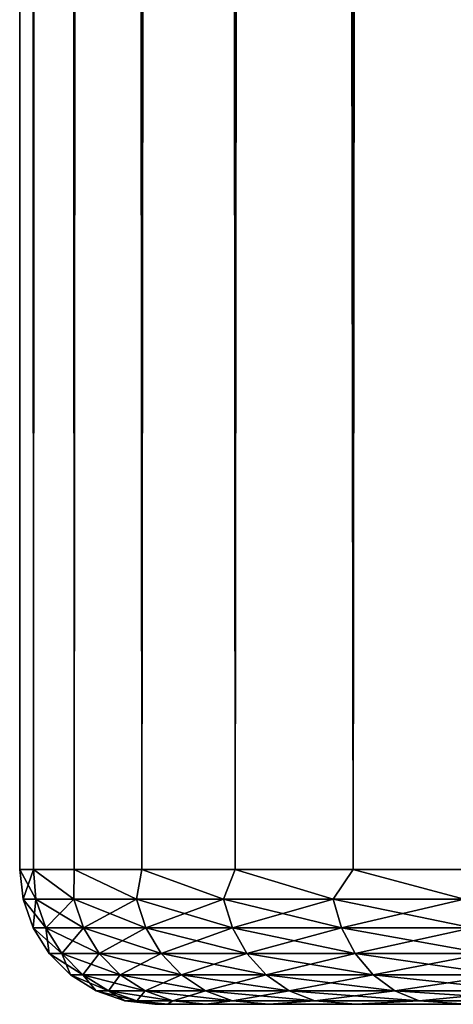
# Model space of a CAD drawing. Extents: x -265 to 265, y 0 to 747.
# Tile 1 of 256: x -265 to -261.79, y 0 to 7.3. Entities that reach past the tile are written whole.
import ezdxf

# ---------------------------------------------------------------- set-up
doc = ezdxf.new("R2010")
doc.units = 0
doc.header["$LTSCALE"] = 65.185185
for name, color, linetype in [('49', 7, 'CONTINUOUS'), ('51', 7, 'CONTINUOUS'), ('52', 7, 'CONTINUOUS'), ('53', 7, 'CONTINUOUS'), ('54', 7, 'CONTINUOUS')]:
    doc.layers.add(name, color=color, linetype=linetype)

msp = doc.modelspace()

# ---------------------------------------------------------------- linework, layer by layer
at = {"layer": '49', "color": 7, "linetype": 'CONTINUOUS'}
for points in [[(-263.9053, 0, 1.6252), (-264, 0), (-263.9053, 0, -1.6252), (-263.9053, 0, 1.6252)], [(-263.6226, 0, 3.2286), (-263.9053, 0, 1.6252), (-263.6226, 0, -3.2286), (-263.6226, 0, 3.2286)], [(-263.6226, 0, -3.2286), (-263.9053, 0, 1.6252), (-263.9053, 0, -1.6252), (-263.6226, 0, -3.2286)], [(-263.1557, 0, 4.7882), (-263.6226, 0, 3.2286), (-263.1557, 0, -4.7882), (-263.1557, 0, 4.7882)], [(-263.1557, 0, -4.7882), (-263.6226, 0, 3.2286), (-263.6226, 0, -3.2286), (-263.1557, 0, -4.7882)], [(-262.5109, 0, 6.2831), (-263.1557, 0, 4.7882), (-262.5109, 0, -6.2831), (-262.5109, 0, 6.2831)], [(-262.5109, 0, -6.2831), (-263.1557, 0, 4.7882), (-263.1557, 0, -4.7882), (-262.5109, 0, -6.2831)], [(-261.6968, 0, 7.6931), (-262.5109, 0, 6.2831), (-261.6968, 0, -7.6931), (-261.6968, 0, 7.6931)], [(-261.6968, 0, -7.6931), (-262.5109, 0, 6.2831), (-262.5109, 0, -6.2831), (-261.6968, 0, -7.6931)]]:
    msp.add_3dface(points, dxfattribs=at)
at = {"layer": '51', "color": 7, "linetype": 'CONTINUOUS'}
for points in [[(-265, 1), (-264.8986, 1, 1.7414), (-265, 739), (-265, 1)], [(-265, 739), (-264.8986, 1, 1.7414), (-264.8986, 739, 1.7414), (-265, 739)], [(-264.8986, 1, 1.7414), (-264.5957, 1, 3.4592), (-264.8986, 739, 1.7414), (-264.8986, 1, 1.7414)], [(-264.8986, 739, 1.7414), (-264.5957, 1, 3.4592), (-264.5957, 739, 3.4592), (-264.8986, 739, 1.7414)], [(-264.5957, 1, 3.4592), (-264.0954, 1, 5.1303), (-264.5957, 739, 3.4592), (-264.5957, 1, 3.4592)], [(-264.5957, 739, 3.4592), (-264.0954, 1, 5.1303), (-264.0954, 739, 5.1303), (-264.5957, 739, 3.4592)], [(-264.0954, 1, 5.1303), (-263.4045, 1, 6.732), (-264.0954, 739, 5.1303), (-264.0954, 1, 5.1303)], [(-264.0954, 739, 5.1303), (-263.4045, 1, 6.732), (-263.4045, 739, 6.732), (-264.0954, 739, 5.1303)], [(-263.4045, 1, 6.732), (-262.5323, 1, 8.2426), (-263.4045, 739, 6.732), (-263.4045, 1, 6.732)], [(-263.4045, 739, 6.732), (-262.5323, 1, 8.2426), (-262.5323, 739, 8.2426), (-263.4045, 739, 6.732)], [(-262.5323, 1, 8.2426), (-261.4907, 1, 9.6418), (-262.5323, 739, 8.2426), (-262.5323, 1, 8.2426)], [(-262.5323, 739, 8.2426), (-261.4907, 1, 9.6418), (-261.4907, 739, 9.6418), (-262.5323, 739, 8.2426)]]:
    msp.add_3dface(points, dxfattribs=at)
at = {"layer": '52', "color": 7, "linetype": 'CONTINUOUS'}
for points in [[(-265, 1), (-265, 739), (-264.8986, 739, -1.7414), (-265, 1)], [(-264.8986, 1, -1.7414), (-265, 1), (-264.8986, 739, -1.7414), (-264.8986, 1, -1.7414)], [(-264.5957, 1, -3.4592), (-264.8986, 1, -1.7414), (-264.5957, 739, -3.4592), (-264.5957, 1, -3.4592)], [(-264.5957, 739, -3.4592), (-264.8986, 1, -1.7414), (-264.8986, 739, -1.7414), (-264.5957, 739, -3.4592)], [(-264.0954, 1, -5.1303), (-264.5957, 1, -3.4592), (-264.0954, 739, -5.1303), (-264.0954, 1, -5.1303)], [(-264.0954, 739, -5.1303), (-264.5957, 1, -3.4592), (-264.5957, 739, -3.4592), (-264.0954, 739, -5.1303)], [(-263.4045, 1, -6.732), (-264.0954, 1, -5.1303), (-263.4045, 739, -6.732), (-263.4045, 1, -6.732)], [(-263.4045, 739, -6.732), (-264.0954, 1, -5.1303), (-264.0954, 739, -5.1303), (-263.4045, 739, -6.732)], [(-262.5323, 1, -8.2426), (-263.4045, 1, -6.732), (-262.5323, 739, -8.2426), (-262.5323, 1, -8.2426)], [(-262.5323, 739, -8.2426), (-263.4045, 1, -6.732), (-263.4045, 739, -6.732), (-262.5323, 739, -8.2426)], [(-261.4907, 1, -9.6418), (-262.5323, 1, -8.2426), (-261.4907, 739, -9.6418), (-261.4907, 1, -9.6418)], [(-261.4907, 739, -9.6418), (-262.5323, 1, -8.2426), (-262.5323, 739, -8.2426), (-261.4907, 739, -9.6418)]]:
    msp.add_3dface(points, dxfattribs=at)
at = {"layer": '53', "color": 7, "linetype": 'CONTINUOUS'}
for points in [[(-264.8986, 1, 1.7414), (-265, 1), (-264.881, 0.7786, 1.6767), (-264.8986, 1, 1.7414)], [(-265, 1), (-264.9752, 0.7786), (-264.881, 0.7786, 1.6767), (-265, 1)], [(-264.5957, 1, 3.4592), (-264.8986, 1, 1.7414), (-264.5997, 0.7786, 3.3323), (-264.5957, 1, 3.4592)], [(-264.8986, 1, 1.7414), (-264.881, 0.7786, 1.6767), (-264.5997, 0.7786, 3.3323), (-264.8986, 1, 1.7414)], [(-264.5957, 1, 3.4592), (-264.5997, 0.7786, 3.3323), (-264.1348, 0.7786, 4.946), (-264.5957, 1, 3.4592)], [(-264.0954, 1, 5.1303), (-264.5957, 1, 3.4592), (-264.1348, 0.7786, 4.946), (-264.0954, 1, 5.1303)], [(-264.0954, 1, 5.1303), (-264.1348, 0.7786, 4.946), (-263.4922, 0.7786, 6.4975), (-264.0954, 1, 5.1303)], [(-263.4045, 1, 6.732), (-264.0954, 1, 5.1303), (-263.4922, 0.7786, 6.4975), (-263.4045, 1, 6.732)], [(-263.4045, 1, 6.732), (-263.4922, 0.7786, 6.4975), (-262.6798, 0.7786, 7.9673), (-263.4045, 1, 6.732)], [(-262.5323, 1, 8.2426), (-263.4045, 1, 6.732), (-262.6798, 0.7786, 7.9673), (-262.5323, 1, 8.2426)], [(-262.5323, 1, 8.2426), (-262.6798, 0.7786, 7.9673), (-261.7081, 0.7786, 9.3369), (-262.5323, 1, 8.2426)], [(-261.4907, 1, 9.6418), (-262.5323, 1, 8.2426), (-261.7081, 0.7786, 9.3369), (-261.4907, 1, 9.6418)], [(-264.9014, 0.5669), (-264.8077, 0.5669, 1.6684), (-264.9752, 0.7786), (-264.9014, 0.5669)], [(-264.9752, 0.7786), (-264.8077, 0.5669, 1.6684), (-264.881, 0.7786, 1.6767), (-264.9752, 0.7786)], [(-264.8077, 0.5669, 1.6684), (-264.5277, 0.5669, 3.3159), (-264.881, 0.7786, 1.6767), (-264.8077, 0.5669, 1.6684)], [(-264.881, 0.7786, 1.6767), (-264.5277, 0.5669, 3.3159), (-264.5997, 0.7786, 3.3323), (-264.881, 0.7786, 1.6767)], [(-264.5277, 0.5669, 3.3159), (-264.0651, 0.5669, 4.9216), (-264.5997, 0.7786, 3.3323), (-264.5277, 0.5669, 3.3159)], [(-264.5997, 0.7786, 3.3323), (-264.0651, 0.5669, 4.9216), (-264.1348, 0.7786, 4.946), (-264.5997, 0.7786, 3.3323)], [(-264.0651, 0.5669, 4.9216), (-263.4257, 0.5669, 6.4655), (-264.1348, 0.7786, 4.946), (-264.0651, 0.5669, 4.9216)], [(-264.1348, 0.7786, 4.946), (-263.4257, 0.5669, 6.4655), (-263.4922, 0.7786, 6.4975), (-264.1348, 0.7786, 4.946)], [(-263.4257, 0.5669, 6.4655), (-262.6173, 0.5669, 7.928), (-263.4922, 0.7786, 6.4975), (-263.4257, 0.5669, 6.4655)], [(-263.4922, 0.7786, 6.4975), (-262.6173, 0.5669, 7.928), (-262.6798, 0.7786, 7.9673), (-263.4922, 0.7786, 6.4975)], [(-262.6173, 0.5669, 7.928), (-261.6504, 0.5669, 9.2908), (-262.6798, 0.7786, 7.9673), (-262.6173, 0.5669, 7.928)], [(-262.6798, 0.7786, 7.9673), (-261.6504, 0.5669, 9.2908), (-261.7081, 0.7786, 9.3369), (-262.6798, 0.7786, 7.9673)], [(-264.7823, 0.377), (-264.6893, 0.377, 1.6551), (-264.9014, 0.5669), (-264.7823, 0.377)], [(-264.9014, 0.5669), (-264.6893, 0.377, 1.6551), (-264.8077, 0.5669, 1.6684), (-264.9014, 0.5669)], [(-264.6893, 0.377, 1.6551), (-264.4116, 0.377, 3.2894), (-264.8077, 0.5669, 1.6684), (-264.6893, 0.377, 1.6551)], [(-264.8077, 0.5669, 1.6684), (-264.4116, 0.377, 3.2894), (-264.5277, 0.5669, 3.3159), (-264.8077, 0.5669, 1.6684)], [(-264.4116, 0.377, 3.2894), (-263.9527, 0.377, 4.8823), (-264.5277, 0.5669, 3.3159), (-264.4116, 0.377, 3.2894)], [(-264.5277, 0.5669, 3.3159), (-263.9527, 0.377, 4.8823), (-264.0651, 0.5669, 4.9216), (-264.5277, 0.5669, 3.3159)], [(-263.9527, 0.377, 4.8823), (-263.3183, 0.377, 6.4138), (-264.0651, 0.5669, 4.9216), (-263.9527, 0.377, 4.8823)], [(-264.0651, 0.5669, 4.9216), (-263.3183, 0.377, 6.4138), (-263.4257, 0.5669, 6.4655), (-264.0651, 0.5669, 4.9216)], [(-263.3183, 0.377, 6.4138), (-262.5165, 0.377, 7.8646), (-263.4257, 0.5669, 6.4655), (-263.3183, 0.377, 6.4138)], [(-263.4257, 0.5669, 6.4655), (-262.5165, 0.377, 7.8646), (-262.6173, 0.5669, 7.928), (-263.4257, 0.5669, 6.4655)], [(-262.5165, 0.377, 7.8646), (-261.5572, 0.377, 9.2166), (-262.6173, 0.5669, 7.928), (-262.5165, 0.377, 7.8646)], [(-262.6173, 0.5669, 7.928), (-261.5572, 0.377, 9.2166), (-261.6504, 0.5669, 9.2908), (-262.6173, 0.5669, 7.928)], [(-264.6238, 0.2184), (-264.5319, 0.2184, 1.6374), (-264.7823, 0.377), (-264.6238, 0.2184)], [(-264.7823, 0.377), (-264.5319, 0.2184, 1.6374), (-264.6893, 0.377, 1.6551), (-264.7823, 0.377)], [(-264.5319, 0.2184, 1.6374), (-264.2572, 0.2184, 3.2541), (-264.6893, 0.377, 1.6551), (-264.5319, 0.2184, 1.6374)], [(-264.6893, 0.377, 1.6551), (-264.2572, 0.2184, 3.2541), (-264.4116, 0.377, 3.2894), (-264.6893, 0.377, 1.6551)], [(-264.2572, 0.2184, 3.2541), (-263.8032, 0.2184, 4.8299), (-264.4116, 0.377, 3.2894), (-264.2572, 0.2184, 3.2541)], [(-264.4116, 0.377, 3.2894), (-263.8032, 0.2184, 4.8299), (-263.9527, 0.377, 4.8823), (-264.4116, 0.377, 3.2894)], [(-263.8032, 0.2184, 4.8299), (-263.1756, 0.2184, 6.345), (-263.9527, 0.377, 4.8823), (-263.8032, 0.2184, 4.8299)], [(-263.9527, 0.377, 4.8823), (-263.1756, 0.2184, 6.345), (-263.3183, 0.377, 6.4138), (-263.9527, 0.377, 4.8823)], [(-263.1756, 0.2184, 6.345), (-262.3824, 0.2184, 7.7804), (-263.3183, 0.377, 6.4138), (-263.1756, 0.2184, 6.345)], [(-263.3183, 0.377, 6.4138), (-262.3824, 0.2184, 7.7804), (-262.5165, 0.377, 7.8646), (-263.3183, 0.377, 6.4138)], [(-262.3824, 0.2184, 7.7804), (-261.4334, 0.2184, 9.1178), (-262.5165, 0.377, 7.8646), (-262.3824, 0.2184, 7.7804)], [(-262.5165, 0.377, 7.8646), (-261.4334, 0.2184, 9.1178), (-261.5572, 0.377, 9.2166), (-262.5165, 0.377, 7.8646)], [(-264.4341, 0.0991), (-264.3433, 0.0991, 1.6161), (-264.6238, 0.2184), (-264.4341, 0.0991)], [(-264.6238, 0.2184), (-264.3433, 0.0991, 1.6161), (-264.5319, 0.2184, 1.6374), (-264.6238, 0.2184)], [(-264.3433, 0.0991, 1.6161), (-264.0722, 0.0991, 3.2119), (-264.5319, 0.2184, 1.6374), (-264.3433, 0.0991, 1.6161)], [(-264.5319, 0.2184, 1.6374), (-264.0722, 0.0991, 3.2119), (-264.2572, 0.2184, 3.2541), (-264.5319, 0.2184, 1.6374)], [(-264.0722, 0.0991, 3.2119), (-263.6241, 0.0991, 4.7673), (-264.2572, 0.2184, 3.2541), (-264.0722, 0.0991, 3.2119)], [(-264.2572, 0.2184, 3.2541), (-263.6241, 0.0991, 4.7673), (-263.8032, 0.2184, 4.8299), (-264.2572, 0.2184, 3.2541)], [(-263.6241, 0.0991, 4.7673), (-263.0047, 0.0991, 6.2627), (-263.8032, 0.2184, 4.8299), (-263.6241, 0.0991, 4.7673)], [(-263.8032, 0.2184, 4.8299), (-263.0047, 0.0991, 6.2627), (-263.1756, 0.2184, 6.345), (-263.8032, 0.2184, 4.8299)], [(-263.0047, 0.0991, 6.2627), (-262.2217, 0.0991, 7.6794), (-263.1756, 0.2184, 6.345), (-263.0047, 0.0991, 6.2627)], [(-263.1756, 0.2184, 6.345), (-262.2217, 0.0991, 7.6794), (-262.3824, 0.2184, 7.7804), (-263.1756, 0.2184, 6.345)], [(-262.2217, 0.0991, 7.6794), (-261.285, 0.0991, 8.9995), (-262.3824, 0.2184, 7.7804), (-262.2217, 0.0991, 7.6794)], [(-262.3824, 0.2184, 7.7804), (-261.285, 0.0991, 8.9995), (-261.4334, 0.2184, 9.1178), (-262.3824, 0.2184, 7.7804)], [(-264.2225, 0.0251), (-264.1331, 0.0251, 1.5924), (-264.4341, 0.0991), (-264.2225, 0.0251)], [(-264.4341, 0.0991), (-264.1331, 0.0251, 1.5924), (-264.3433, 0.0991, 1.6161), (-264.4341, 0.0991)], [(-264.1331, 0.0251, 1.5924), (-263.8659, 0.0251, 3.1648), (-264.3433, 0.0991, 1.6161), (-264.1331, 0.0251, 1.5924)], [(-264.3433, 0.0991, 1.6161), (-263.8659, 0.0251, 3.1648), (-264.0722, 0.0991, 3.2119), (-264.3433, 0.0991, 1.6161)], [(-263.8659, 0.0251, 3.1648), (-263.4244, 0.0251, 4.6974), (-264.0722, 0.0991, 3.2119), (-263.8659, 0.0251, 3.1648)], [(-264.0722, 0.0991, 3.2119), (-263.4244, 0.0251, 4.6974), (-263.6241, 0.0991, 4.7673), (-264.0722, 0.0991, 3.2119)], [(-263.4244, 0.0251, 4.6974), (-262.814, 0.0251, 6.1709), (-263.6241, 0.0991, 4.7673), (-263.4244, 0.0251, 4.6974)], [(-263.6241, 0.0991, 4.7673), (-262.814, 0.0251, 6.1709), (-263.0047, 0.0991, 6.2627), (-263.6241, 0.0991, 4.7673)], [(-262.814, 0.0251, 6.1709), (-262.0426, 0.0251, 7.5668), (-263.0047, 0.0991, 6.2627), (-262.814, 0.0251, 6.1709)], [(-263.0047, 0.0991, 6.2627), (-262.0426, 0.0251, 7.5668), (-262.2217, 0.0991, 7.6794), (-263.0047, 0.0991, 6.2627)], [(-262.0426, 0.0251, 7.5668), (-261.1196, 0.0251, 8.8676), (-262.2217, 0.0991, 7.6794), (-262.0426, 0.0251, 7.5668)], [(-262.2217, 0.0991, 7.6794), (-261.1196, 0.0251, 8.8676), (-261.285, 0.0991, 8.9995), (-262.2217, 0.0991, 7.6794)], [(-264, 0), (-263.9053, 0, 1.6252), (-264.2225, 0.0251), (-264, 0)], [(-264.2225, 0.0251), (-263.9053, 0, 1.6252), (-264.1331, 0.0251, 1.5924), (-264.2225, 0.0251)], [(-264.1331, 0.0251, 1.5924), (-263.9053, 0, 1.6252), (-263.8659, 0.0251, 3.1648), (-264.1331, 0.0251, 1.5924)], [(-263.9053, 0, 1.6252), (-263.6226, 0, 3.2286), (-263.8659, 0.0251, 3.1648), (-263.9053, 0, 1.6252)], [(-263.8659, 0.0251, 3.1648), (-263.6226, 0, 3.2286), (-263.4244, 0.0251, 4.6974), (-263.8659, 0.0251, 3.1648)], [(-263.6226, 0, 3.2286), (-263.1557, 0, 4.7882), (-263.4244, 0.0251, 4.6974), (-263.6226, 0, 3.2286)], [(-263.4244, 0.0251, 4.6974), (-263.1557, 0, 4.7882), (-262.814, 0.0251, 6.1709), (-263.4244, 0.0251, 4.6974)], [(-263.1557, 0, 4.7882), (-262.5109, 0, 6.2831), (-262.814, 0.0251, 6.1709), (-263.1557, 0, 4.7882)], [(-262.814, 0.0251, 6.1709), (-262.5109, 0, 6.2831), (-262.0426, 0.0251, 7.5668), (-262.814, 0.0251, 6.1709)], [(-262.5109, 0, 6.2831), (-261.6968, 0, 7.6931), (-262.0426, 0.0251, 7.5668), (-262.5109, 0, 6.2831)], [(-262.0426, 0.0251, 7.5668), (-261.6968, 0, 7.6931), (-261.1196, 0.0251, 8.8676), (-262.0426, 0.0251, 7.5668)]]:
    msp.add_3dface(points, dxfattribs=at)
at = {"layer": '54', "color": 7, "linetype": 'CONTINUOUS'}
for points in [[(-265, 1), (-264.8986, 1, -1.7414), (-264.9752, 0.7786), (-265, 1)], [(-264.9752, 0.7786), (-264.8986, 1, -1.7414), (-264.881, 0.7786, -1.6767), (-264.9752, 0.7786)], [(-264.8986, 1, -1.7414), (-264.5957, 1, -3.4592), (-264.5997, 0.7786, -3.3323), (-264.8986, 1, -1.7414)], [(-264.8986, 1, -1.7414), (-264.5997, 0.7786, -3.3323), (-264.881, 0.7786, -1.6767), (-264.8986, 1, -1.7414)], [(-264.5957, 1, -3.4592), (-264.1348, 0.7786, -4.946), (-264.5997, 0.7786, -3.3323), (-264.5957, 1, -3.4592)], [(-264.5957, 1, -3.4592), (-264.0954, 1, -5.1303), (-264.1348, 0.7786, -4.946), (-264.5957, 1, -3.4592)], [(-264.0954, 1, -5.1303), (-263.4922, 0.7786, -6.4975), (-264.1348, 0.7786, -4.946), (-264.0954, 1, -5.1303)], [(-264.0954, 1, -5.1303), (-263.4045, 1, -6.732), (-263.4922, 0.7786, -6.4975), (-264.0954, 1, -5.1303)], [(-263.4045, 1, -6.732), (-262.6798, 0.7786, -7.9673), (-263.4922, 0.7786, -6.4975), (-263.4045, 1, -6.732)], [(-263.4045, 1, -6.732), (-262.5323, 1, -8.2426), (-262.6798, 0.7786, -7.9673), (-263.4045, 1, -6.732)], [(-262.5323, 1, -8.2426), (-261.7081, 0.7786, -9.3369), (-262.6798, 0.7786, -7.9673), (-262.5323, 1, -8.2426)], [(-262.5323, 1, -8.2426), (-261.4907, 1, -9.6418), (-261.7081, 0.7786, -9.3369), (-262.5323, 1, -8.2426)], [(-264.9014, 0.5669), (-264.9752, 0.7786), (-264.881, 0.7786, -1.6767), (-264.9014, 0.5669)], [(-264.8077, 0.5669, -1.6684), (-264.9014, 0.5669), (-264.881, 0.7786, -1.6767), (-264.8077, 0.5669, -1.6684)], [(-264.5997, 0.7786, -3.3323), (-264.8077, 0.5669, -1.6684), (-264.881, 0.7786, -1.6767), (-264.5997, 0.7786, -3.3323)], [(-264.5277, 0.5669, -3.3159), (-264.8077, 0.5669, -1.6684), (-264.5997, 0.7786, -3.3323), (-264.5277, 0.5669, -3.3159)], [(-264.1348, 0.7786, -4.946), (-264.5277, 0.5669, -3.3159), (-264.5997, 0.7786, -3.3323), (-264.1348, 0.7786, -4.946)], [(-264.0651, 0.5669, -4.9216), (-264.5277, 0.5669, -3.3159), (-264.1348, 0.7786, -4.946), (-264.0651, 0.5669, -4.9216)], [(-263.4922, 0.7786, -6.4975), (-264.0651, 0.5669, -4.9216), (-264.1348, 0.7786, -4.946), (-263.4922, 0.7786, -6.4975)], [(-263.4257, 0.5669, -6.4655), (-264.0651, 0.5669, -4.9216), (-263.4922, 0.7786, -6.4975), (-263.4257, 0.5669, -6.4655)], [(-262.6798, 0.7786, -7.9673), (-263.4257, 0.5669, -6.4655), (-263.4922, 0.7786, -6.4975), (-262.6798, 0.7786, -7.9673)], [(-262.6173, 0.5669, -7.928), (-263.4257, 0.5669, -6.4655), (-262.6798, 0.7786, -7.9673), (-262.6173, 0.5669, -7.928)], [(-261.7081, 0.7786, -9.3369), (-262.6173, 0.5669, -7.928), (-262.6798, 0.7786, -7.9673), (-261.7081, 0.7786, -9.3369)], [(-261.6504, 0.5669, -9.2908), (-262.6173, 0.5669, -7.928), (-261.7081, 0.7786, -9.3369), (-261.6504, 0.5669, -9.2908)], [(-264.7823, 0.377), (-264.9014, 0.5669), (-264.8077, 0.5669, -1.6684), (-264.7823, 0.377)], [(-264.6893, 0.377, -1.6551), (-264.7823, 0.377), (-264.8077, 0.5669, -1.6684), (-264.6893, 0.377, -1.6551)], [(-264.5277, 0.5669, -3.3159), (-264.6893, 0.377, -1.6551), (-264.8077, 0.5669, -1.6684), (-264.5277, 0.5669, -3.3159)], [(-264.4116, 0.377, -3.2894), (-264.6893, 0.377, -1.6551), (-264.5277, 0.5669, -3.3159), (-264.4116, 0.377, -3.2894)], [(-264.0651, 0.5669, -4.9216), (-264.4116, 0.377, -3.2894), (-264.5277, 0.5669, -3.3159), (-264.0651, 0.5669, -4.9216)], [(-263.9527, 0.377, -4.8823), (-264.4116, 0.377, -3.2894), (-264.0651, 0.5669, -4.9216), (-263.9527, 0.377, -4.8823)], [(-263.4257, 0.5669, -6.4655), (-263.9527, 0.377, -4.8823), (-264.0651, 0.5669, -4.9216), (-263.4257, 0.5669, -6.4655)], [(-263.3183, 0.377, -6.4138), (-263.9527, 0.377, -4.8823), (-263.4257, 0.5669, -6.4655), (-263.3183, 0.377, -6.4138)], [(-262.6173, 0.5669, -7.928), (-263.3183, 0.377, -6.4138), (-263.4257, 0.5669, -6.4655), (-262.6173, 0.5669, -7.928)], [(-262.5165, 0.377, -7.8646), (-263.3183, 0.377, -6.4138), (-262.6173, 0.5669, -7.928), (-262.5165, 0.377, -7.8646)], [(-261.6504, 0.5669, -9.2908), (-262.5165, 0.377, -7.8646), (-262.6173, 0.5669, -7.928), (-261.6504, 0.5669, -9.2908)], [(-261.5572, 0.377, -9.2166), (-262.5165, 0.377, -7.8646), (-261.6504, 0.5669, -9.2908), (-261.5572, 0.377, -9.2166)], [(-264.6238, 0.2184), (-264.7823, 0.377), (-264.6893, 0.377, -1.6551), (-264.6238, 0.2184)], [(-264.5319, 0.2184, -1.6374), (-264.6238, 0.2184), (-264.6893, 0.377, -1.6551), (-264.5319, 0.2184, -1.6374)], [(-264.4116, 0.377, -3.2894), (-264.5319, 0.2184, -1.6374), (-264.6893, 0.377, -1.6551), (-264.4116, 0.377, -3.2894)], [(-264.2572, 0.2184, -3.2541), (-264.5319, 0.2184, -1.6374), (-264.4116, 0.377, -3.2894), (-264.2572, 0.2184, -3.2541)], [(-263.9527, 0.377, -4.8823), (-264.2572, 0.2184, -3.2541), (-264.4116, 0.377, -3.2894), (-263.9527, 0.377, -4.8823)], [(-263.8032, 0.2184, -4.8299), (-264.2572, 0.2184, -3.2541), (-263.9527, 0.377, -4.8823), (-263.8032, 0.2184, -4.8299)], [(-263.3183, 0.377, -6.4138), (-263.8032, 0.2184, -4.8299), (-263.9527, 0.377, -4.8823), (-263.3183, 0.377, -6.4138)], [(-263.1756, 0.2184, -6.345), (-263.8032, 0.2184, -4.8299), (-263.3183, 0.377, -6.4138), (-263.1756, 0.2184, -6.345)], [(-262.5165, 0.377, -7.8646), (-263.1756, 0.2184, -6.345), (-263.3183, 0.377, -6.4138), (-262.5165, 0.377, -7.8646)], [(-262.3824, 0.2184, -7.7804), (-263.1756, 0.2184, -6.345), (-262.5165, 0.377, -7.8646), (-262.3824, 0.2184, -7.7804)], [(-261.5572, 0.377, -9.2166), (-262.3824, 0.2184, -7.7804), (-262.5165, 0.377, -7.8646), (-261.5572, 0.377, -9.2166)], [(-261.4334, 0.2184, -9.1178), (-262.3824, 0.2184, -7.7804), (-261.5572, 0.377, -9.2166), (-261.4334, 0.2184, -9.1178)], [(-264.4341, 0.0991), (-264.6238, 0.2184), (-264.5319, 0.2184, -1.6374), (-264.4341, 0.0991)], [(-264.3433, 0.0991, -1.6161), (-264.4341, 0.0991), (-264.5319, 0.2184, -1.6374), (-264.3433, 0.0991, -1.6161)], [(-264.2572, 0.2184, -3.2541), (-264.3433, 0.0991, -1.6161), (-264.5319, 0.2184, -1.6374), (-264.2572, 0.2184, -3.2541)], [(-264.0722, 0.0991, -3.2119), (-264.3433, 0.0991, -1.6161), (-264.2572, 0.2184, -3.2541), (-264.0722, 0.0991, -3.2119)], [(-263.8032, 0.2184, -4.8299), (-264.0722, 0.0991, -3.2119), (-264.2572, 0.2184, -3.2541), (-263.8032, 0.2184, -4.8299)], [(-263.6241, 0.0991, -4.7673), (-264.0722, 0.0991, -3.2119), (-263.8032, 0.2184, -4.8299), (-263.6241, 0.0991, -4.7673)], [(-263.1756, 0.2184, -6.345), (-263.6241, 0.0991, -4.7673), (-263.8032, 0.2184, -4.8299), (-263.1756, 0.2184, -6.345)], [(-263.0047, 0.0991, -6.2627), (-263.6241, 0.0991, -4.7673), (-263.1756, 0.2184, -6.345), (-263.0047, 0.0991, -6.2627)], [(-262.3824, 0.2184, -7.7804), (-263.0047, 0.0991, -6.2627), (-263.1756, 0.2184, -6.345), (-262.3824, 0.2184, -7.7804)], [(-262.2217, 0.0991, -7.6794), (-263.0047, 0.0991, -6.2627), (-262.3824, 0.2184, -7.7804), (-262.2217, 0.0991, -7.6794)], [(-261.4334, 0.2184, -9.1178), (-262.2217, 0.0991, -7.6794), (-262.3824, 0.2184, -7.7804), (-261.4334, 0.2184, -9.1178)], [(-261.285, 0.0991, -8.9995), (-262.2217, 0.0991, -7.6794), (-261.4334, 0.2184, -9.1178), (-261.285, 0.0991, -8.9995)], [(-264.2225, 0.0251), (-264.4341, 0.0991), (-264.3433, 0.0991, -1.6161), (-264.2225, 0.0251)], [(-264.1331, 0.0251, -1.5924), (-264.2225, 0.0251), (-264.3433, 0.0991, -1.6161), (-264.1331, 0.0251, -1.5924)], [(-264.0722, 0.0991, -3.2119), (-264.1331, 0.0251, -1.5924), (-264.3433, 0.0991, -1.6161), (-264.0722, 0.0991, -3.2119)], [(-263.8659, 0.0251, -3.1648), (-264.1331, 0.0251, -1.5924), (-264.0722, 0.0991, -3.2119), (-263.8659, 0.0251, -3.1648)], [(-263.6241, 0.0991, -4.7673), (-263.8659, 0.0251, -3.1648), (-264.0722, 0.0991, -3.2119), (-263.6241, 0.0991, -4.7673)], [(-263.4244, 0.0251, -4.6974), (-263.8659, 0.0251, -3.1648), (-263.6241, 0.0991, -4.7673), (-263.4244, 0.0251, -4.6974)], [(-263.0047, 0.0991, -6.2627), (-263.4244, 0.0251, -4.6974), (-263.6241, 0.0991, -4.7673), (-263.0047, 0.0991, -6.2627)], [(-262.814, 0.0251, -6.1709), (-263.4244, 0.0251, -4.6974), (-263.0047, 0.0991, -6.2627), (-262.814, 0.0251, -6.1709)], [(-262.2217, 0.0991, -7.6794), (-262.814, 0.0251, -6.1709), (-263.0047, 0.0991, -6.2627), (-262.2217, 0.0991, -7.6794)], [(-262.0426, 0.0251, -7.5668), (-262.814, 0.0251, -6.1709), (-262.2217, 0.0991, -7.6794), (-262.0426, 0.0251, -7.5668)], [(-261.285, 0.0991, -8.9995), (-262.0426, 0.0251, -7.5668), (-262.2217, 0.0991, -7.6794), (-261.285, 0.0991, -8.9995)], [(-261.1196, 0.0251, -8.8676), (-262.0426, 0.0251, -7.5668), (-261.285, 0.0991, -8.9995), (-261.1196, 0.0251, -8.8676)], [(-264, 0), (-264.2225, 0.0251), (-264.1331, 0.0251, -1.5924), (-264, 0)], [(-263.9053, 0, -1.6252), (-264, 0), (-264.1331, 0.0251, -1.5924), (-263.9053, 0, -1.6252)], [(-263.8659, 0.0251, -3.1648), (-263.9053, 0, -1.6252), (-264.1331, 0.0251, -1.5924), (-263.8659, 0.0251, -3.1648)], [(-263.6226, 0, -3.2286), (-263.9053, 0, -1.6252), (-263.8659, 0.0251, -3.1648), (-263.6226, 0, -3.2286)], [(-263.4244, 0.0251, -4.6974), (-263.6226, 0, -3.2286), (-263.8659, 0.0251, -3.1648), (-263.4244, 0.0251, -4.6974)], [(-263.1557, 0, -4.7882), (-263.6226, 0, -3.2286), (-263.4244, 0.0251, -4.6974), (-263.1557, 0, -4.7882)], [(-262.814, 0.0251, -6.1709), (-263.1557, 0, -4.7882), (-263.4244, 0.0251, -4.6974), (-262.814, 0.0251, -6.1709)], [(-262.5109, 0, -6.2831), (-263.1557, 0, -4.7882), (-262.814, 0.0251, -6.1709), (-262.5109, 0, -6.2831)], [(-262.0426, 0.0251, -7.5668), (-262.5109, 0, -6.2831), (-262.814, 0.0251, -6.1709), (-262.0426, 0.0251, -7.5668)], [(-261.6968, 0, -7.6931), (-262.5109, 0, -6.2831), (-262.0426, 0.0251, -7.5668), (-261.6968, 0, -7.6931)], [(-261.1196, 0.0251, -8.8676), (-261.6968, 0, -7.6931), (-262.0426, 0.0251, -7.5668), (-261.1196, 0.0251, -8.8676)]]:
    msp.add_3dface(points, dxfattribs=at)

doc.saveas('drawing.dxf')
